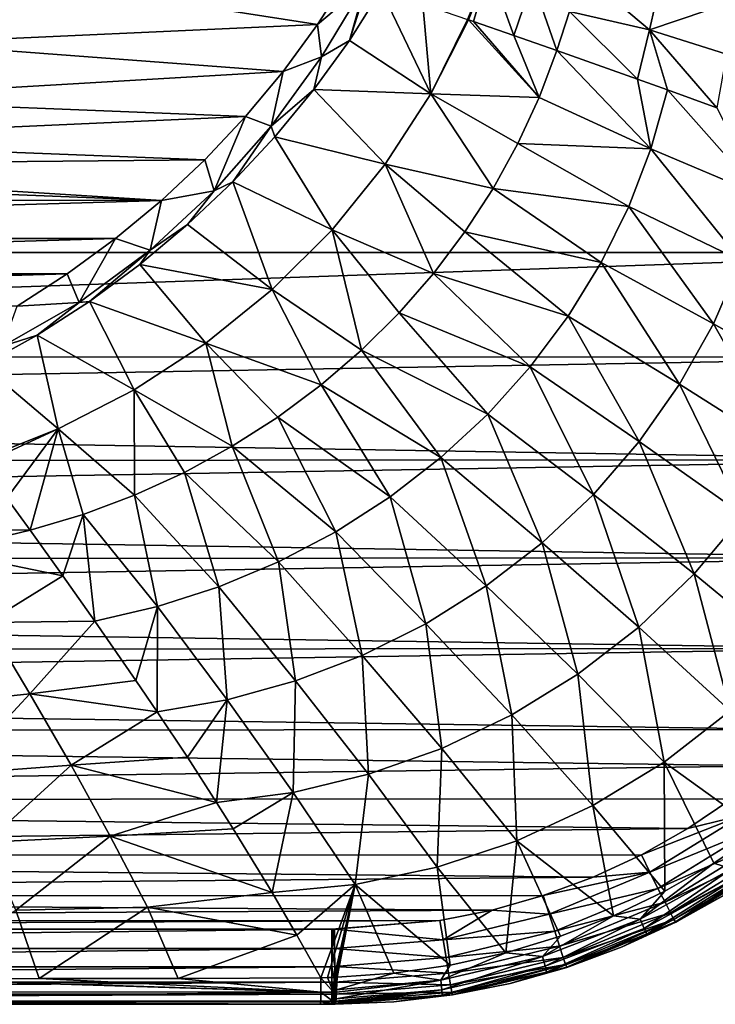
# Model space of a CAD drawing. Header units: metres. Extents: x -23 to 23, y -134 to 23.
# Tile 13 of 88: x 7 to 16, y -134 to -121. Entities that reach past the tile are written whole.
import ezdxf

# ---------------------------------------------------------------- set-up
doc = ezdxf.new("R2010")
doc.units = ezdxf.units.M
doc.layers.add('solid_509541_115_SW0003', color=7, linetype='CONTINUOUS')

msp = doc.modelspace()

# ---------------------------------------------------------------- linework, layer by layer
at = {"layer": 'solid_509541_115_SW0003'}
for points in [[(19.216677, -5.149261, 132), (-20.21727, -123.999992, 132), (20.217268, -123.999992, 132)], [(19.216677, -5.149261, 132), (18.380257, -7.613242, 132), (-20.21727, -123.999992, 132)], [(18.380257, -7.613242, 132), (17.229248, -9.947311, 132), (-20.21727, -123.999992, 132)], [(17.229248, -9.947311, 132), (15.783389, -12.111149, 132), (-20.21727, -123.999992, 132)], [(15.783389, -12.111149, 132), (14.067729, -14.067499, 132), (-20.21727, -123.999992, 132)], [(14.067729, -14.067499, 132), (12.110964, -15.783548, 132), (-20.21727, -123.999992, 132)], [(12.110964, -15.783548, 132), (9.947301, -17.229231, 132), (-20.21727, -123.999992, 132)], [(9.947301, -17.229231, 132), (7.613472, -18.380177, 132), (-20.21727, -123.999992, 132)], [(7.613472, -18.380177, 132), (5.148947, -19.216761, 132), (-20.21727, -123.999992, 132)], [(13.022338, -120.906685, 120.232704), (13.007081, -120.901466, 120.221191), (13.296145, -120.206627, 120.098274)], [(13.022338, -120.906685, 120.232704), (13.296145, -120.206627, 120.098274), (13.087539, -120.928993, 120.282143)], [(13.296145, -120.206627, 120.098274), (13.625253, -121.113792, 120.705734), (13.087539, -120.928993, 120.282143)], [(13.296145, -120.206627, 120.098274), (13.871234, -120.380722, 120.584213), (13.625253, -121.113792, 120.705734)], [(5.538721, -121.216354, 119.47747), (6.66297, -120.288849, 119.228951), (11.011778, -120.967041, 119.410667)], [(6.66297, -120.288849, 119.228951), (11.429183, -120.319832, 119.237251), (11.011778, -120.967041, 119.410667)], [(11.648033, -120.429153, 119.296661), (11.011778, -120.967041, 119.410667), (11.429183, -120.319832, 119.237251)], [(14.364004, -120.795982, 121.12838), (14.520462, -120.273201, 121.066444), (15.431293, -121.03849, 122.120384)], [(14.520462, -120.273201, 121.066444), (15.579079, -120.379036, 122.06601), (15.431293, -121.03849, 122.120384)], [(11.064426, -121.39772, 119.562202), (11.011778, -120.967041, 119.410667), (11.648033, -120.429153, 119.296661)], [(11.064426, -121.39772, 119.562202), (11.648033, -120.429153, 119.296661), (11.434864, -121.181541, 119.572769)], [(11.648033, -120.429153, 119.296661), (11.674009, -120.440308, 119.307243), (11.434864, -121.181541, 119.572769)], [(11.674009, -120.440308, 119.307243), (11.8603, -120.508202, 119.406532), (11.434864, -121.181541, 119.572769)], [(13.625253, -121.113792, 120.705734), (13.871234, -120.380722, 120.584213), (14.196356, -121.312782, 121.19133)], [(13.871234, -120.380722, 120.584213), (14.364004, -120.795982, 121.12838), (14.196356, -121.312782, 121.19133)], [(15.431293, -121.03849, 122.120384), (15.579079, -120.379036, 122.06601), (16.57502, -120.652313, 123.135872)], [(11.434864, -121.181541, 119.572769), (11.8603, -120.508202, 119.406532), (12.520604, -121.889465, 120.408051)], [(12.520604, -121.889465, 120.408051), (11.8603, -120.508202, 119.406532), (12.413233, -120.698425, 119.787834)], [(12.520604, -121.889465, 120.408051), (12.413233, -120.698425, 119.787834), (13.007081, -120.901466, 120.221191)], [(15.431293, -121.03849, 122.120384), (16.57502, -120.652313, 123.135872), (16.456022, -121.364616, 123.175781)], [(14.364004, -120.795982, 121.12838), (15.270346, -121.694351, 122.177925), (14.196356, -121.312782, 121.19133)], [(14.364004, -120.795982, 121.12838), (15.431293, -121.03849, 122.120384), (15.270346, -121.694351, 122.177925)], [(5.538721, -121.216354, 119.47747), (11.011778, -120.967041, 119.410667), (10.552135, -121.591988, 119.578125)], [(11.064426, -121.39772, 119.562202), (10.552135, -121.591988, 119.578125), (11.011778, -120.967041, 119.410667)], [(12.520604, -121.889465, 120.408051), (13.007081, -120.901466, 120.221191), (13.022338, -120.906685, 120.232704)], [(12.520604, -121.889465, 120.408051), (13.022338, -120.906685, 120.232704), (13.96032, -121.937714, 121.270401)], [(13.022338, -120.906685, 120.232704), (13.087539, -120.928993, 120.282143), (13.96032, -121.937714, 121.270401)], [(13.087539, -120.928993, 120.282143), (13.625253, -121.113792, 120.705734), (13.96032, -121.937714, 121.270401)], [(13.625253, -121.113792, 120.705734), (14.196356, -121.312782, 121.19133), (13.96032, -121.937714, 121.270401)], [(15.270346, -121.694351, 122.177925), (15.431293, -121.03849, 122.120384), (15.670142, -121.838341, 122.563782)], [(15.431293, -121.03849, 122.120384), (16.456022, -121.364616, 123.175781), (16.325138, -122.076271, 123.219093)], [(15.431293, -121.03849, 122.120384), (16.325138, -122.076271, 123.219093), (15.670142, -121.838341, 122.563782)], [(4.277817, -121.962715, 119.67746), (5.538721, -121.216354, 119.47747), (10.552135, -121.591988, 119.578125)], [(10.961805, -121.834488, 119.735802), (11.434864, -121.181541, 119.572769), (12.520604, -121.889465, 120.408051)], [(11.064426, -121.39772, 119.562202), (11.434864, -121.181541, 119.572769), (10.961805, -121.834488, 119.735802)], [(10.395016, -122.318451, 119.815338), (11.064426, -121.39772, 119.562202), (10.961805, -121.834488, 119.735802)], [(10.395016, -122.318451, 119.815338), (10.552135, -121.591988, 119.578125), (11.064426, -121.39772, 119.562202)], [(13.96032, -121.937714, 121.270401), (14.196356, -121.312782, 121.19133), (15.448294, -122.621445, 122.626579)], [(15.448294, -122.621445, 122.626579), (14.196356, -121.312782, 121.19133), (15.270346, -121.694351, 122.177925)], [(4.277817, -121.962715, 119.67746), (10.552135, -121.591988, 119.578125), (10.051215, -122.192795, 119.739105)], [(10.395016, -122.318451, 119.815338), (10.051215, -122.192795, 119.739105), (10.552135, -121.591988, 119.578125)], [(15.448294, -122.621445, 122.626579), (15.270346, -121.694351, 122.177925), (15.670142, -121.838341, 122.563782)], [(10.395016, -122.318451, 119.815338), (10.961805, -121.834488, 119.735802), (10.443409, -122.462601, 119.894569)], [(10.443409, -122.462601, 119.894569), (10.961805, -121.834488, 119.735802), (11.913322, -122.824844, 120.584961)], [(10.961805, -121.834488, 119.735802), (12.520604, -121.889465, 120.408051), (11.913322, -122.824844, 120.584961)], [(12.520604, -121.889465, 120.408051), (13.347876, -123.147751, 121.435394), (11.913322, -122.824844, 120.584961)], [(12.520604, -121.889465, 120.408051), (13.96032, -121.937714, 121.270401), (13.677247, -122.550529, 121.351822)], [(12.520604, -121.889465, 120.408051), (13.677247, -122.550529, 121.351822), (13.347876, -123.147751, 121.435394)], [(15.448294, -122.621445, 122.626579), (15.670142, -121.838341, 122.563782), (16.917112, -123.241814, 124.076469)], [(16.917112, -123.241814, 124.076469), (15.670142, -121.838341, 122.563782), (16.325138, -122.076271, 123.219093)], [(2.911768, -122.509247, 119.823898), (4.277817, -121.962715, 119.67746), (10.051215, -122.192795, 119.739105)], [(13.677247, -122.550529, 121.351822), (13.96032, -121.937714, 121.270401), (15.448294, -122.621445, 122.626579)], [(2.911768, -122.509247, 119.823898), (10.051215, -122.192795, 119.739105), (9.510732, -122.765953, 119.892685)], [(9.635973, -123.181969, 120.052788), (9.510732, -122.765953, 119.892685), (10.051215, -122.192795, 119.739105)], [(9.635973, -123.181969, 120.052788), (10.051215, -122.192795, 119.739105), (10.395016, -122.318451, 119.815338)], [(9.635973, -123.181969, 120.052788), (10.395016, -122.318451, 119.815338), (9.882744, -123.061867, 120.048248)], [(10.395016, -122.318451, 119.815338), (10.443409, -122.462601, 119.894569), (9.882744, -123.061867, 120.048248)], [(1.474164, -122.842628, 119.913231), (2.911768, -122.509247, 119.823898), (9.510732, -122.765953, 119.892685)], [(9.882744, -123.061867, 120.048248), (10.443409, -122.462601, 119.894569), (11.205971, -123.696899, 120.760315)], [(10.443409, -122.462601, 119.894569), (11.913322, -122.824844, 120.584961), (11.205971, -123.696899, 120.760315)], [(13.347876, -123.147751, 121.435394), (13.677247, -122.550529, 121.351822), (15.152976, -123.388939, 122.694443)], [(13.677247, -122.550529, 121.351822), (15.448294, -122.621445, 122.626579), (15.152976, -123.388939, 122.694443)], [(15.152976, -123.388939, 122.694443), (15.448294, -122.621445, 122.626579), (16.643196, -124.107597, 124.124901)], [(15.448294, -122.621445, 122.626579), (16.917112, -123.241814, 124.076469), (16.643196, -124.107597, 124.124901)], [(1.474164, -122.842628, 119.913231), (9.510732, -122.765953, 119.892685), (8.933354, -123.307701, 120.037849)], [(9.635973, -123.181969, 120.052788), (8.933354, -123.307701, 120.037849), (9.510732, -122.765953, 119.892685)], [(11.913322, -122.824844, 120.584961), (12.555502, -124.278099, 121.607826), (11.205971, -123.696899, 120.760315)], [(11.913322, -122.824844, 120.584961), (13.347876, -123.147751, 121.435394), (12.973433, -123.724991, 121.520828)], [(11.913322, -122.824844, 120.584961), (12.973433, -123.724991, 121.520828), (12.555502, -124.278099, 121.607826)], [(0, -122.954712, 119.943268), (8.933354, -123.307701, 120.037849), (-8.927406, -123.306686, 120.037575)], [(0, -122.954712, 119.943268), (1.474164, -122.842628, 119.913231), (8.933354, -123.307701, 120.037849)], [(9.28297, -123.628487, 120.195824), (9.882744, -123.061867, 120.048248), (10.407283, -124.493538, 120.932549)], [(9.635973, -123.181969, 120.052788), (9.882744, -123.061867, 120.048248), (9.28297, -123.628487, 120.195824)], [(9.882744, -123.061867, 120.048248), (11.205971, -123.696899, 120.760315), (10.407283, -124.493538, 120.932549)], [(8.782263, -123.971405, 120.268089), (9.635973, -123.181969, 120.052788), (9.28297, -123.628487, 120.195824)], [(8.782263, -123.971405, 120.268089), (8.933354, -123.307701, 120.037849), (9.635973, -123.181969, 120.052788)], [(12.973433, -123.724991, 121.520828), (13.347876, -123.147751, 121.435394), (14.784923, -124.133507, 122.766243)], [(13.347876, -123.147751, 121.435394), (15.152976, -123.388939, 122.694443), (14.784923, -124.133507, 122.766243)], [(-8.315177, -123.81414, 120.173546), (-8.927406, -123.306686, 120.037575), (8.933354, -123.307701, 120.037849)], [(-8.315177, -123.81414, 120.173546), (8.933354, -123.307701, 120.037849), (8.322262, -123.814995, 120.173775)], [(8.782263, -123.971405, 120.268089), (8.322262, -123.814995, 120.173775), (8.933354, -123.307701, 120.037849)], [(14.784923, -124.133507, 122.766243), (15.152976, -123.388939, 122.694443), (16.278961, -124.948532, 124.17775)], [(15.152976, -123.388939, 122.694443), (16.643196, -124.107597, 124.124901), (16.278961, -124.948532, 124.17775)], [(8.646838, -124.159088, 120.336288), (9.28297, -123.628487, 120.195824), (10.407283, -124.493538, 120.932549)], [(8.782263, -123.971405, 120.268089), (9.28297, -123.628487, 120.195824), (8.646838, -124.159088, 120.336288)], [(11.205971, -123.696899, 120.760315), (11.596353, -125.299049, 121.785431), (10.407283, -124.493538, 120.932549)], [(11.205971, -123.696899, 120.760315), (12.555502, -124.278099, 121.607826), (12.095868, -124.803703, 121.696106)], [(11.205971, -123.696899, 120.760315), (12.095868, -124.803703, 121.696106), (11.596353, -125.299049, 121.785431)], [(12.555502, -124.278099, 121.607826), (12.973433, -123.724991, 121.520828), (14.34681, -124.846687, 122.841576)], [(12.973433, -123.724991, 121.520828), (14.784923, -124.133507, 122.766243), (14.34681, -124.846687, 122.841576)], [(-7.672753, -124.28389, 120.299416), (-8.315177, -123.81414, 120.173546), (8.322262, -123.814995, 120.173775)], [(-7.672753, -124.28389, 120.299416), (8.322262, -123.814995, 120.173775), (7.680809, -124.284821, 120.299667)], [(7.837746, -124.664047, 120.452888), (7.680809, -124.284821, 120.299667), (8.322262, -123.814995, 120.173775)], [(7.837746, -124.664047, 120.452888), (8.322262, -123.814995, 120.173775), (8.782263, -123.971405, 120.268089)], [(-20.21727, -123.999992, 132), (-20.107216, -125.402863, 132), (20.217268, -123.999992, 132)], [(-20.107216, -125.402863, 132), (20.109417, -125.388443, 132), (20.217268, -123.999992, 132)], [(7.837746, -124.664047, 120.452888), (8.782263, -123.971405, 120.268089), (7.977322, -124.650398, 120.468697)], [(8.782263, -123.971405, 120.268089), (8.646838, -124.159088, 120.336288), (7.977322, -124.650398, 120.468697)], [(14.34681, -124.846687, 122.841576), (14.784923, -124.133507, 122.766243), (15.827569, -125.75351, 124.234688)], [(14.784923, -124.133507, 122.766243), (16.278961, -124.948532, 124.17775), (15.827569, -125.75351, 124.234688)], [(16.278961, -124.948532, 124.17775), (16.643196, -124.107597, 124.124901), (17.707521, -125.751907, 125.68129)], [(7.977322, -124.650398, 120.468697), (8.646838, -124.159088, 120.336288), (9.526193, -125.206116, 121.10022)], [(8.646838, -124.159088, 120.336288), (10.407283, -124.493538, 120.932549), (9.526193, -125.206116, 121.10022)], [(12.095868, -124.803703, 121.696106), (12.555502, -124.278099, 121.607826), (13.842282, -125.520882, 122.920013)], [(12.555502, -124.278099, 121.607826), (14.34681, -124.846687, 122.841576), (13.842282, -125.520882, 122.920013)], [(-7.005377, -124.712685, 120.414314), (-7.672753, -124.28389, 120.299416), (7.680809, -124.284821, 120.299667)], [(-7.005377, -124.712685, 120.414314), (7.680809, -124.284821, 120.299667), (7.015256, -124.713226, 120.414459)], [(7.837746, -124.664047, 120.452888), (7.015256, -124.713226, 120.414459), (7.680809, -124.284821, 120.299667)], [(10.407283, -124.493538, 120.932549), (11.058775, -125.76162, 121.875519), (9.526193, -125.206116, 121.10022)], [(10.407283, -124.493538, 120.932549), (11.596353, -125.299049, 121.785431), (11.058775, -125.76162, 121.875519)], [(6.822803, -125.246429, 120.603821), (7.837746, -124.664047, 120.452888), (7.27975, -125.098495, 120.592072)], [(6.822803, -125.246429, 120.603821), (7.015256, -124.713226, 120.414459), (7.837746, -124.664047, 120.452888)], [(7.27975, -125.098495, 120.592072), (7.977322, -124.650398, 120.468697), (8.572235, -125.826698, 121.261597)], [(7.837746, -124.664047, 120.452888), (7.977322, -124.650398, 120.468697), (7.27975, -125.098495, 120.592072)], [(7.977322, -124.650398, 120.468697), (9.526193, -125.206116, 121.10022), (8.572235, -125.826698, 121.261597)], [(11.596353, -125.299049, 121.785431), (12.095868, -124.803703, 121.696106), (13.275744, -126.14994, 123.001137)], [(12.095868, -124.803703, 121.696106), (13.842282, -125.520882, 122.920013), (13.275744, -126.14994, 123.001137)], [(13.842282, -125.520882, 122.920013), (14.34681, -124.846687, 122.841576), (15.293551, -126.512474, 124.295349)], [(14.34681, -124.846687, 122.841576), (15.827569, -125.75351, 124.234688), (15.293551, -126.512474, 124.295349)], [(15.827569, -125.75351, 124.234688), (16.278961, -124.948532, 124.17775), (17.242844, -126.648949, 125.720108)], [(16.278961, -124.948532, 124.17775), (17.707521, -125.751907, 125.68129), (17.242844, -126.648949, 125.720108)], [(6.559246, -125.501091, 120.706017), (7.27975, -125.098495, 120.592072), (7.558195, -126.347794, 121.414589)], [(6.822803, -125.246429, 120.603821), (7.27975, -125.098495, 120.592072), (6.559246, -125.501091, 120.706017)], [(7.27975, -125.098495, 120.592072), (8.572235, -125.826698, 121.261597), (7.558195, -126.347794, 121.414589)], [(9.526193, -125.206116, 121.10022), (9.877569, -126.577568, 122.05661), (8.572235, -125.826698, 121.261597)], [(9.526193, -125.206116, 121.10022), (11.058775, -125.76162, 121.875519), (10.485049, -126.188751, 121.966057)], [(9.526193, -125.206116, 121.10022), (10.485049, -126.188751, 121.966057), (9.877569, -126.577568, 122.05661)], [(11.058775, -125.76162, 121.875519), (11.596353, -125.299049, 121.785431), (12.652089, -126.728622, 123.084473)], [(11.596353, -125.299049, 121.785431), (13.275744, -126.14994, 123.001137), (12.652089, -126.728622, 123.084473)], [(-20.107216, -125.402863, 132), (-19.969652, -126.096497, 132), (20.109417, -125.388443, 132)], [(-19.969652, -126.096497, 132), (19.784569, -126.756981, 132), (20.109417, -125.388443, 132)], [(6.559246, -125.501091, 120.706017), (7.558195, -126.347794, 121.414589), (6.501404, -126.765823, 121.558861)], [(13.275744, -126.14994, 123.001137), (13.842282, -125.520882, 122.920013), (14.682592, -127.217148, 124.359329)], [(13.842282, -125.520882, 122.920013), (15.293551, -126.512474, 124.295349), (14.682592, -127.217148, 124.359329)], [(8.572235, -125.826698, 121.261597), (8.575987, -127.228653, 122.235611), (7.558195, -126.347794, 121.414589)], [(8.572235, -125.826698, 121.261597), (9.877569, -126.577568, 122.05661), (9.239769, -126.925087, 122.146652)], [(8.572235, -125.826698, 121.261597), (9.239769, -126.925087, 122.146652), (8.575987, -127.228653, 122.235611)], [(10.485049, -126.188751, 121.966057), (11.058775, -125.76162, 121.875519), (11.976466, -127.252106, 123.16951)], [(11.058775, -125.76162, 121.875519), (12.652089, -126.728622, 123.084473), (11.976466, -127.252106, 123.16951)], [(15.293551, -126.512474, 124.295349), (15.827569, -125.75351, 124.234688), (16.680019, -127.493073, 125.762299)], [(15.827569, -125.75351, 124.234688), (17.242844, -126.648949, 125.720108), (16.680019, -127.493073, 125.762299)], [(-19.969652, -126.096497, 132), (-19.777838, -126.77787, 132), (19.784569, -126.756981, 132)], [(9.877569, -126.577568, 122.05661), (10.485049, -126.188751, 121.966057), (11.254438, -127.715767, 123.255653)], [(10.485049, -126.188751, 121.966057), (11.976466, -127.252106, 123.16951), (11.254438, -127.715767, 123.255653)], [(12.652089, -126.728622, 123.084473), (13.275744, -126.14994, 123.001137), (14.001117, -127.860489, 124.426201)], [(13.275744, -126.14994, 123.001137), (14.682592, -127.217148, 124.359329), (14.001117, -127.860489, 124.426201)], [(6.540232, -126.817604, 121.603897), (6.501404, -126.765823, 121.558861), (7.558195, -126.347794, 121.414589)], [(6.875132, -127.266975, 122.005814), (6.540232, -126.817604, 121.603897), (7.558195, -126.347794, 121.414589)], [(6.875132, -127.266975, 122.005814), (7.558195, -126.347794, 121.414589), (7.189079, -127.695587, 122.407822)], [(7.558195, -126.347794, 121.414589), (7.891079, -127.486053, 122.322861), (7.189079, -127.695587, 122.407822)], [(7.558195, -126.347794, 121.414589), (8.575987, -127.228653, 122.235611), (7.891079, -127.486053, 122.322861)], [(9.239769, -126.925087, 122.146652), (9.877569, -126.577568, 122.05661), (10.492509, -128.115494, 123.342278)], [(9.877569, -126.577568, 122.05661), (11.254438, -127.715767, 123.255653), (10.492509, -128.115494, 123.342278)], [(14.682592, -127.217148, 124.359329), (15.293551, -126.512474, 124.295349), (16.025965, -128.273911, 125.807564)], [(15.293551, -126.512474, 124.295349), (16.680019, -127.493073, 125.762299), (16.025965, -128.273911, 125.807564)], [(-19.777838, -126.77787, 132), (-19.532991, -127.442192, 132), (19.784569, -126.756981, 132)], [(-19.532991, -127.442192, 132), (19.247873, -128.06311, 132), (19.784569, -126.756981, 132)], [(11.976466, -127.252106, 123.16951), (12.652089, -126.728622, 123.084473), (13.255956, -128.435944, 124.495468)], [(12.652089, -126.728622, 123.084473), (14.001117, -127.860489, 124.426201), (13.255956, -128.435944, 124.495468)], [(8.575987, -127.228653, 122.235611), (9.239769, -126.925087, 122.146652), (9.698629, -128.447876, 123.428673)], [(9.239769, -126.925087, 122.146652), (10.492509, -128.115494, 123.342278), (9.698629, -128.447876, 123.428673)], [(5.192041, -127.664429, 122.169395), (6.875132, -127.266975, 122.005814), (7.189079, -127.695587, 122.407822)], [(7.891079, -127.486053, 122.322861), (8.575987, -127.228653, 122.235611), (8.881599, -128.71048, 123.51413)], [(8.575987, -127.228653, 122.235611), (9.698629, -128.447876, 123.428673), (8.881599, -128.71048, 123.51413)], [(11.254438, -127.715767, 123.255653), (11.976466, -127.252106, 123.16951), (12.454501, -128.937363, 124.566597)], [(11.976466, -127.252106, 123.16951), (13.255956, -128.435944, 124.495468), (12.454501, -128.937363, 124.566597)], [(14.001117, -127.860489, 124.426201), (14.682592, -127.217148, 124.359329), (15.28859, -128.982544, 125.855553)], [(14.682592, -127.217148, 124.359329), (16.025965, -128.273911, 125.807564), (15.28859, -128.982544, 125.855553)], [(-19.532991, -127.442192, 132), (-19.236635, -128.085297, 132), (19.247873, -128.06311, 132)], [(7.623619, -128.30014, 122.996048), (7.189079, -127.695587, 122.407822), (7.891079, -127.486053, 122.322861)], [(7.623619, -128.30014, 122.996048), (7.891079, -127.486053, 122.322861), (8.049811, -128.903397, 123.59951)], [(7.891079, -127.486053, 122.322861), (8.881599, -128.71048, 123.51413), (8.049811, -128.903397, 123.59951)], [(16.025965, -128.273911, 125.807564), (16.680019, -127.493073, 125.762299), (17.29356, -129.322861, 127.333336)], [(5.192041, -127.664429, 122.169395), (7.189079, -127.695587, 122.407822), (6.028387, -127.971619, 122.538559)], [(6.028387, -127.971619, 122.538559), (7.189079, -127.695587, 122.407822), (7.623619, -128.30014, 122.996048)], [(10.492509, -128.115494, 123.342278), (11.254438, -127.715767, 123.255653), (11.605371, -129.359253, 124.638977)], [(11.254438, -127.715767, 123.255653), (12.454501, -128.937363, 124.566597), (11.605371, -129.359253, 124.638977)], [(13.255956, -128.435944, 124.495468), (14.001117, -127.860489, 124.426201), (14.476356, -129.610718, 125.905876)], [(14.001117, -127.860489, 124.426201), (15.28859, -128.982544, 125.855553), (14.476356, -129.610718, 125.905876)], [(-19.236635, -128.085297, 132), (-18.890696, -128.703003, 132), (19.247873, -128.06311, 132)], [(-18.890696, -128.703003, 132), (18.513828, -129.268738, 132), (19.247873, -128.06311, 132)], [(6.6145, -128.922058, 123.511742), (6.028387, -127.971619, 122.538559), (7.623619, -128.30014, 122.996048)], [(9.698629, -128.447876, 123.428673), (10.492509, -128.115494, 123.342278), (10.719028, -129.697281, 124.711983)], [(10.492509, -128.115494, 123.342278), (11.605371, -129.359253, 124.638977), (10.719028, -129.697281, 124.711983)], [(6.6145, -128.922058, 123.511742), (7.623619, -128.30014, 122.996048), (8.049811, -128.903397, 123.59951)], [(15.28859, -128.982544, 125.855553), (16.025965, -128.273911, 125.807564), (16.502615, -130.09726, 127.360558)], [(16.025965, -128.273911, 125.807564), (17.29356, -129.322861, 127.333336), (16.502615, -130.09726, 127.360558)], [(8.881599, -128.71048, 123.51413), (9.698629, -128.447876, 123.428673), (9.806988, -129.948395, 124.784943)], [(9.698629, -128.447876, 123.428673), (10.719028, -129.697281, 124.711983), (9.806988, -129.948395, 124.784943)], [(12.454501, -128.937363, 124.566597), (13.255956, -128.435944, 124.495468), (13.598423, -130.150665, 125.958107)], [(13.255956, -128.435944, 124.495468), (14.476356, -129.610718, 125.905876), (13.598423, -130.150665, 125.958107)], [(-18.890696, -128.703003, 132), (-18.497375, -129.291504, 132), (18.513828, -129.268738, 132)], [(8.59477, -129.691528, 124.412903), (8.049811, -128.903397, 123.59951), (8.881599, -128.71048, 123.51413)], [(8.59477, -129.691528, 124.412903), (8.881599, -128.71048, 123.51413), (8.879189, -130.111481, 124.857841)], [(8.881599, -128.71048, 123.51413), (9.806988, -129.948395, 124.784943), (8.879189, -130.111481, 124.857841)], [(5.759325, -130.022949, 124.628464), (6.6145, -128.922058, 123.511742), (7.183227, -129.871628, 124.521667)], [(7.183227, -129.871628, 124.521667), (6.6145, -128.922058, 123.511742), (8.049811, -128.903397, 123.59951)], [(7.183227, -129.871628, 124.521667), (8.049811, -128.903397, 123.59951), (8.59477, -129.691528, 124.412903)], [(11.605371, -129.359253, 124.638977), (12.454501, -128.937363, 124.566597), (12.665461, -130.595596, 126.011772)], [(12.454501, -128.937363, 124.566597), (13.598423, -130.150665, 125.958107), (12.665461, -130.595596, 126.011772)], [(14.476356, -129.610718, 125.905876), (15.28859, -128.982544, 125.855553), (15.626277, -130.778687, 127.389389)], [(15.28859, -128.982544, 125.855553), (16.502615, -130.09726, 127.360558), (15.626277, -130.778687, 127.389389)], [(-18.497375, -129.291504, 132), (-18.059078, -129.847183, 132), (18.513828, -129.268738, 132)], [(-18.059078, -129.847183, 132), (17.599016, -130.34613, 132), (18.513828, -129.268738, 132)], [(10.719028, -129.697281, 124.711983), (11.605371, -129.359253, 124.638977), (11.690378, -130.940125, 126.06636)], [(11.605371, -129.359253, 124.638977), (12.665461, -130.595596, 126.011772), (11.690378, -130.940125, 126.06636)], [(13.598423, -130.150665, 125.958107), (14.476356, -129.610718, 125.905876), (14.675415, -131.357773, 127.419579)], [(14.476356, -129.610718, 125.905876), (15.626277, -130.778687, 127.389389), (14.675415, -131.357773, 127.419579)], [(7.183227, -129.871628, 124.521667), (8.59477, -129.691528, 124.412903), (8.879189, -130.111481, 124.857841)], [(9.806988, -129.948395, 124.784943), (10.719028, -129.697281, 124.711983), (10.687343, -131.180649, 126.121353)], [(10.719028, -129.697281, 124.711983), (11.690378, -130.940125, 126.06636), (10.687343, -131.180649, 126.121353)], [(-18.059078, -129.847183, 132), (-17.578413, -130.366791, 132), (17.599016, -130.34613, 132)], [(6.192525, -130.932968, 125.65583), (5.759325, -130.022949, 124.628464), (7.183227, -129.871628, 124.521667)], [(6.192525, -130.932968, 125.65583), (7.183227, -129.871628, 124.521667), (7.730715, -130.819183, 125.566574)], [(7.730715, -130.819183, 125.566574), (7.183227, -129.871628, 124.521667), (8.879189, -130.111481, 124.857841)], [(9.27895, -130.713516, 125.509483), (8.879189, -130.111481, 124.857841), (9.806988, -129.948395, 124.784943)], [(9.27895, -130.713516, 125.509483), (9.806988, -129.948395, 124.784943), (9.667616, -131.314453, 126.175468)], [(9.806988, -129.948395, 124.784943), (10.687343, -131.180649, 126.121353), (9.667616, -131.314453, 126.175468)], [(7.730715, -130.819183, 125.566574), (8.879189, -130.111481, 124.857841), (9.27895, -130.713516, 125.509483)], [(12.665461, -130.595596, 126.011772), (13.598423, -130.150665, 125.958107), (13.662669, -131.82637, 127.450829)], [(13.598423, -130.150665, 125.958107), (14.675415, -131.357773, 127.419579), (13.662669, -131.82637, 127.450829)], [(16.908539, -131.702118, 128.851379), (15.626277, -130.778687, 127.389389), (16.502615, -130.09726, 127.360558)], [(-17.578413, -130.366791, 132), (17.080557, -130.828018, 132), (17.599016, -130.34613, 132)], [(-17.578413, -130.366791, 132), (-16.503187, -131.284134, 132), (17.080557, -130.828018, 132)], [(11.690378, -130.940125, 126.06636), (12.665461, -130.595596, 126.011772), (12.603317, -132.178085, 127.482841)], [(12.665461, -130.595596, 126.011772), (13.662669, -131.82637, 127.450829), (12.603317, -132.178085, 127.482841)], [(-16.503187, -131.284134, 132), (16.525911, -131.267624, 132), (17.080557, -130.828018, 132)], [(6.605982, -131.841354, 126.708977), (6.192525, -130.932968, 125.65583), (7.730715, -130.819183, 125.566574)], [(6.605982, -131.841354, 126.708977), (7.730715, -130.819183, 125.566574), (8.253157, -131.764252, 126.6437)], [(7.730715, -130.819183, 125.566574), (9.27895, -130.713516, 125.509483), (9.667616, -131.314453, 126.175468)], [(8.253157, -131.764252, 126.6437), (7.730715, -130.819183, 125.566574), (9.667616, -131.314453, 126.175468)], [(15.631506, -132.497375, 128.853439), (14.675415, -131.357773, 127.419579), (15.626277, -130.778687, 127.389389)], [(16.285538, -132.123459, 128.852127), (15.631506, -132.497375, 128.853439), (15.626277, -130.778687, 127.389389)], [(16.908539, -131.702118, 128.851379), (16.285538, -132.123459, 128.852127), (15.626277, -130.778687, 127.389389)], [(10.687343, -131.180649, 126.121353), (11.690378, -130.940125, 126.06636), (11.5141, -132.408676, 127.515297)], [(11.690378, -130.940125, 126.06636), (12.603317, -132.178085, 127.482841), (11.5141, -132.408676, 127.515297)], [(9.888911, -131.664719, 126.570328), (9.667616, -131.314453, 126.175468), (10.687343, -131.180649, 126.121353)], [(9.888911, -131.664719, 126.570328), (10.687343, -131.180649, 126.121353), (10.40776, -132.514084, 127.545868)], [(10.687343, -131.180649, 126.121353), (11.5141, -132.408676, 127.515297), (10.40776, -132.514084, 127.545868)], [(-16.503187, -131.284134, 132), (15.938369, -131.662323, 132), (16.525911, -131.267624, 132)], [(-16.503187, -131.284134, 132), (-15.299309, -132.021027, 132), (15.938369, -131.662323, 132)], [(8.253157, -131.764252, 126.6437), (9.667616, -131.314453, 126.175468), (9.888911, -131.664719, 126.570328)], [(16.66721, -131.483673, 131.966202), (16.525911, -131.267624, 132), (15.938369, -131.662323, 132)], [(14.949794, -132.821762, 128.855423), (13.662669, -131.82637, 127.450829), (14.675415, -131.357773, 127.419579)], [(15.631506, -132.497375, 128.853439), (14.949794, -132.821762, 128.855423), (14.675415, -131.357773, 127.419579)], [(16.66721, -131.483673, 131.966202), (15.938369, -131.662323, 132), (15.321495, -132.00972, 132)], [(16.66721, -131.483673, 131.966202), (15.321495, -132.00972, 132), (15.432035, -132.242752, 131.966202)], [(16.66721, -131.483673, 131.966202), (15.432035, -132.242752, 131.966202), (16.809381, -131.678894, 131.866425)], [(-15.299309, -132.021027, 132), (15.321495, -132.00972, 132), (15.938369, -131.662323, 132)], [(8.253157, -131.764252, 126.6437), (9.888911, -131.664719, 126.570328), (10.40776, -132.514084, 127.545868)], [(15.432035, -132.242752, 131.966202), (15.541986, -132.457779, 131.866425), (16.809381, -131.678894, 131.866425)], [(16.809381, -131.678894, 131.866425), (15.541986, -132.457779, 131.866425), (16.931484, -131.846558, 131.707489)], [(16.519487, -132.196396, 129.081833), (16.285538, -132.123459, 128.852127), (16.908539, -131.702118, 128.851379)], [(6.997178, -132.748962, 127.785339), (6.605982, -131.841354, 126.708977), (8.253157, -131.764252, 126.6437)], [(6.997178, -132.748962, 127.785339), (8.253157, -131.764252, 126.6437), (8.747334, -132.708191, 127.749573)], [(8.747334, -132.708191, 127.749573), (8.253157, -131.764252, 126.6437), (10.40776, -132.514084, 127.545868)], [(13.518806, -133.313965, 128.860931), (12.603317, -132.178085, 127.482841), (13.662669, -131.82637, 127.450829)], [(14.244102, -133.094574, 128.857971), (13.518806, -133.313965, 128.860931), (13.662669, -131.82637, 127.450829)], [(14.949794, -132.821762, 128.855423), (14.244102, -133.094574, 128.857971), (13.662669, -131.82637, 127.450829)], [(15.541986, -132.457779, 131.866425), (15.636414, -132.642456, 131.707489), (16.931484, -131.846558, 131.707489)], [(16.931484, -131.846558, 131.707489), (15.636414, -132.642456, 131.707489), (17.025177, -131.97522, 131.500244)], [(15.636414, -132.642456, 131.707489), (15.708873, -132.784164, 131.500244), (17.025177, -131.97522, 131.500244)], [(17.025177, -131.97522, 131.500244), (15.708873, -132.784164, 131.500244), (17.084066, -132.056076, 131.25885)], [(-15.299309, -132.021027, 132), (14.67912, -132.307571, 132), (15.321495, -132.00972, 132)], [(-15.299309, -132.021027, 132), (-13.994493, -132.560776, 132), (14.67912, -132.307571, 132)], [(15.432035, -132.242752, 131.966202), (15.321495, -132.00972, 132), (14.67912, -132.307571, 132)], [(15.303001, -132.867081, 129.085236), (15.631506, -132.497375, 128.853439), (16.285538, -132.123459, 128.852127)], [(16.519487, -132.196396, 129.081833), (15.303001, -132.867081, 129.085236), (16.285538, -132.123459, 128.852127)], [(15.708873, -132.784164, 131.500244), (15.754415, -132.87323, 131.25885), (17.084066, -132.056076, 131.25885)], [(17.084066, -132.056076, 131.25885), (15.754415, -132.87323, 131.25885), (15.775205, -132.900848, 131.007935)], [(17.084066, -132.056076, 131.25885), (15.775205, -132.900848, 131.007935), (17.110607, -132.078857, 131.010269)], [(17.110607, -132.078857, 131.010269), (15.775205, -132.900848, 131.007935), (17.115534, -132.089081, 129.922852)], [(15.775205, -132.900848, 131.007935), (16.463085, -132.525223, 129.922379), (17.115534, -132.089081, 129.922852)], [(12.778751, -133.478516, 128.864395), (11.5141, -132.408676, 127.515297), (12.603317, -132.178085, 127.482841)], [(13.518806, -133.313965, 128.860931), (12.778751, -133.478516, 128.864395), (12.603317, -132.178085, 127.482841)], [(15.432035, -132.242752, 131.966202), (14.67912, -132.307571, 132), (14.015402, -132.553986, 132)], [(15.432035, -132.242752, 131.966202), (14.015402, -132.553986, 132), (14.093669, -132.799637, 131.966202)], [(15.432035, -132.242752, 131.966202), (14.093669, -132.799637, 131.966202), (15.541986, -132.457779, 131.866425)], [(15.359035, -132.992188, 129.348267), (15.303001, -132.867081, 129.085236), (16.519487, -132.196396, 129.081833)], [(16.594631, -132.312378, 129.344269), (15.359035, -132.992188, 129.348267), (16.519487, -132.196396, 129.081833)], [(-13.994493, -132.560776, 132), (14.015402, -132.553986, 132), (14.67912, -132.307571, 132)], [(15.392304, -133.067856, 129.633118), (15.359035, -132.992188, 129.348267), (16.594631, -132.312378, 129.344269)], [(16.640352, -132.38269, 129.628754), (15.392304, -133.067856, 129.633118), (16.594631, -132.312378, 129.344269)], [(16.640352, -132.38269, 129.628754), (15.778499, -132.908859, 129.919769), (15.392304, -133.067856, 129.633118)], [(16.640352, -132.38269, 129.628754), (16.463085, -132.525223, 129.922379), (15.778499, -132.908859, 129.919769)], [(8.747334, -132.708191, 127.749573), (10.40776, -132.514084, 127.545868), (10.737998, -133.079605, 128.207413)], [(10.737998, -133.079605, 128.207413), (10.40776, -132.514084, 127.545868), (11.5141, -132.408676, 127.515297)], [(11.056276, -133.647293, 128.879257), (10.737998, -133.079605, 128.207413), (11.5141, -132.408676, 127.515297)], [(11.143472, -133.644531, 128.876785), (11.056276, -133.647293, 128.879257), (11.5141, -132.408676, 127.515297)], [(11.231338, -133.641739, 128.875198), (11.143472, -133.644531, 128.876785), (11.5141, -132.408676, 127.515297)], [(11.251973, -133.641068, 128.874954), (11.231338, -133.641739, 128.875198), (11.5141, -132.408676, 127.515297)], [(11.272663, -133.640396, 128.874741), (11.251973, -133.641068, 128.874954), (11.5141, -132.408676, 127.515297)], [(12.028732, -133.587433, 128.86879), (11.272663, -133.640396, 128.874741), (11.5141, -132.408676, 127.515297)], [(12.778751, -133.478516, 128.864395), (12.028732, -133.587433, 128.86879), (11.5141, -132.408676, 127.515297)], [(14.093669, -132.799637, 131.966202), (14.168704, -133.02919, 131.866425), (15.541986, -132.457779, 131.866425)], [(15.541986, -132.457779, 131.866425), (14.168704, -133.02919, 131.866425), (15.636414, -132.642456, 131.707489)], [(15.303001, -132.867081, 129.085236), (14.949794, -132.821762, 128.855423), (15.631506, -132.497375, 128.853439)], [(15.775205, -132.900848, 131.007935), (15.778499, -132.908859, 129.919769), (16.463085, -132.525223, 129.922379)], [(-13.994493, -132.560776, 132), (13.334524, -132.747406, 132), (14.015402, -132.553986, 132)], [(-13.994493, -132.560776, 132), (-12.626833, -132.888824, 132), (13.334524, -132.747406, 132)], [(14.093669, -132.799637, 131.966202), (14.015402, -132.553986, 132), (13.334524, -132.747406, 132)], [(14.168704, -133.02919, 131.866425), (14.233146, -133.226334, 131.707489), (15.636414, -132.642456, 131.707489)], [(15.636414, -132.642456, 131.707489), (14.233146, -133.226334, 131.707489), (15.708873, -132.784164, 131.500244)], [(-12.626833, -132.888824, 132), (12.641273, -132.886597, 132), (13.334524, -132.747406, 132)], [(5.509024, -133.659332, 128.884232), (6.997178, -132.748962, 127.785339), (7.308123, -133.658676, 128.883667)], [(7.308123, -133.658676, 128.883667), (6.997178, -132.748962, 127.785339), (8.747334, -132.708191, 127.749573)], [(7.308123, -133.658676, 128.883667), (8.747334, -132.708191, 127.749573), (9.158098, -133.654648, 128.881943)], [(9.158098, -133.654648, 128.881943), (8.747334, -132.708191, 127.749573), (10.737998, -133.079605, 128.207413)], [(12.684699, -133.140762, 131.966202), (13.334524, -132.747406, 132), (12.641273, -132.886597, 132)], [(14.093669, -132.799637, 131.966202), (13.334524, -132.747406, 132), (12.684699, -133.140762, 131.966202)], [(14.233146, -133.226334, 131.707489), (14.282596, -133.377625, 131.500244), (15.708873, -132.784164, 131.500244)], [(15.708873, -132.784164, 131.500244), (14.282596, -133.377625, 131.500244), (15.754415, -132.87323, 131.25885)], [(-12.626833, -132.888824, 132), (-11.23882, -132.999954, 132), (12.641273, -132.886597, 132)], [(-11.23882, -132.999954, 132), (-11.221126, -132.999985, 132), (12.641273, -132.886597, 132)], [(-11.221126, -132.999985, 132), (-11.20343, -133, 132), (12.641273, -132.886597, 132)], [(-11.20343, -133, 132), (11.203429, -133, 132), (12.641273, -132.886597, 132)], [(11.203429, -133, 132), (11.221125, -132.999985, 132), (12.641273, -132.886597, 132)], [(11.221125, -132.999985, 132), (11.238819, -132.999954, 132), (12.641273, -132.886597, 132)], [(12.684699, -133.140762, 131.966202), (12.641273, -132.886597, 132), (11.238819, -132.999954, 132)], [(14.093669, -132.799637, 131.966202), (12.684699, -133.140762, 131.966202), (14.168704, -133.02919, 131.866425)], [(14.006151, -133.364761, 129.092117), (14.244102, -133.094574, 128.857971), (14.949794, -132.821762, 128.855423)], [(15.303001, -132.867081, 129.085236), (14.006151, -133.364761, 129.092117), (14.949794, -132.821762, 128.855423)], [(14.040996, -133.49382, 129.356888), (14.006151, -133.364761, 129.092117), (15.303001, -132.867081, 129.085236)], [(15.359035, -132.992188, 129.348267), (14.040996, -133.49382, 129.356888), (15.303001, -132.867081, 129.085236)], [(14.282596, -133.377625, 131.500244), (14.313676, -133.472702, 131.25885), (15.754415, -132.87323, 131.25885)], [(15.754415, -132.87323, 131.25885), (14.313676, -133.472702, 131.25885), (14.327242, -133.50412, 131.005417)], [(15.754415, -132.87323, 131.25885), (14.327242, -133.50412, 131.005417), (15.775205, -132.900848, 131.007935)], [(15.775205, -132.900848, 131.007935), (14.327242, -133.50412, 131.005417), (15.778499, -132.908859, 129.919769)], [(14.327242, -133.50412, 131.005417), (15.066156, -133.237549, 129.914948), (15.778499, -132.908859, 129.919769)], [(15.392304, -133.067856, 129.633118), (15.778499, -132.908859, 129.919769), (15.066156, -133.237549, 129.914948)], [(-11.20343, -133.25882, 131.965927), (11.203429, -133, 132), (-11.20343, -133, 132)], [(11.203429, -133.25882, 131.965927), (11.203429, -133, 132), (-11.20343, -133.25882, 131.965927)], [(11.203429, -133.25882, 131.965927), (11.238819, -132.999954, 132), (11.221125, -132.999985, 132)], [(11.239431, -133.257751, 131.966202), (11.238819, -132.999954, 132), (11.203429, -133.25882, 131.965927)], [(11.203429, -133.25882, 131.965927), (11.221125, -132.999985, 132), (11.203429, -133, 132)], [(12.684699, -133.140762, 131.966202), (11.238819, -132.999954, 132), (11.239431, -133.257751, 131.966202)], [(12.684699, -133.140762, 131.966202), (12.722977, -133.379227, 131.866425), (14.168704, -133.02919, 131.866425)], [(14.168704, -133.02919, 131.866425), (12.722977, -133.379227, 131.866425), (14.233146, -133.226334, 131.707489)], [(14.060133, -133.57048, 129.642792), (14.040996, -133.49382, 129.356888), (15.359035, -132.992188, 129.348267)], [(15.392304, -133.067856, 129.633118), (14.060133, -133.57048, 129.642792), (15.359035, -132.992188, 129.348267)], [(9.158098, -133.654648, 128.881943), (10.737998, -133.079605, 128.207413), (11.056276, -133.647293, 128.879257)], [(12.684699, -133.140762, 131.966202), (11.239431, -133.257751, 131.966202), (12.722977, -133.379227, 131.866425)], [(14.006151, -133.364761, 129.092117), (13.518806, -133.313965, 128.860931), (14.244102, -133.094574, 128.857971)], [(15.392304, -133.067856, 129.633118), (14.330461, -133.509308, 129.907684), (14.060133, -133.57048, 129.642792)], [(15.392304, -133.067856, 129.633118), (15.066156, -133.237549, 129.914948), (14.330461, -133.509308, 129.907684)], [(11.203429, -133.25882, 131.965927), (-11.20343, -133.25882, 131.965927), (-11.20343, -133.5, 131.866028)], [(11.203429, -133.25882, 131.965927), (-11.20343, -133.5, 131.866028), (11.203429, -133.5, 131.866028)], [(11.240005, -133.499268, 131.866425), (11.239431, -133.257751, 131.966202), (11.203429, -133.25882, 131.965927)], [(11.240005, -133.499268, 131.866425), (11.203429, -133.25882, 131.965927), (11.203429, -133.5, 131.866028)], [(12.722977, -133.379227, 131.866425), (11.239431, -133.257751, 131.966202), (11.240005, -133.499268, 131.866425)], [(12.651901, -133.680801, 129.102356), (12.778751, -133.478516, 128.864395), (13.518806, -133.313965, 128.860931)], [(14.006151, -133.364761, 129.092117), (12.651901, -133.680801, 129.102356), (13.518806, -133.313965, 128.860931)], [(12.722977, -133.379227, 131.866425), (12.755851, -133.584015, 131.707489), (14.233146, -133.226334, 131.707489)], [(14.233146, -133.226334, 131.707489), (12.755851, -133.584015, 131.707489), (14.282596, -133.377625, 131.500244)], [(14.327242, -133.50412, 131.005417), (14.330461, -133.509308, 129.907684), (15.066156, -133.237549, 129.914948)], [(12.722977, -133.379227, 131.866425), (11.240005, -133.499268, 131.866425), (12.755851, -133.584015, 131.707489)], [(12.664918, -133.807816, 129.370071), (12.651901, -133.680801, 129.102356), (14.006151, -133.364761, 129.092117)], [(14.040996, -133.49382, 129.356888), (12.664918, -133.807816, 129.370071), (14.006151, -133.364761, 129.092117)], [(12.755851, -133.584015, 131.707489), (12.781076, -133.741165, 131.500244), (14.282596, -133.377625, 131.500244)], [(14.282596, -133.377625, 131.500244), (12.781076, -133.741165, 131.500244), (14.313676, -133.472702, 131.25885)], [(11.203429, -133.5, 131.866028), (-11.20343, -133.5, 131.866028), (-11.20343, -133.707108, 131.707108)], [(11.203429, -133.5, 131.866028), (-11.20343, -133.707108, 131.707108), (11.203429, -133.707108, 131.707108)], [(11.240499, -133.70668, 131.707489), (11.240005, -133.499268, 131.866425), (11.203429, -133.5, 131.866028)], [(11.240499, -133.70668, 131.707489), (11.203429, -133.5, 131.866028), (11.203429, -133.707108, 131.707108)], [(12.755851, -133.584015, 131.707489), (11.240005, -133.499268, 131.866425), (11.240499, -133.70668, 131.707489)], [(12.651901, -133.680801, 129.102356), (12.028732, -133.587433, 128.86879), (12.778751, -133.478516, 128.864395)], [(12.669649, -133.88028, 129.657654), (12.664918, -133.807816, 129.370071), (14.040996, -133.49382, 129.356888)], [(14.060133, -133.57048, 129.642792), (12.669649, -133.88028, 129.657654), (14.040996, -133.49382, 129.356888)], [(14.060133, -133.57048, 129.642792), (12.806847, -133.875977, 129.884552), (12.669649, -133.88028, 129.657654)], [(12.781076, -133.741165, 131.500244), (12.796932, -133.839935, 131.25885), (14.313676, -133.472702, 131.25885)], [(14.313676, -133.472702, 131.25885), (12.796932, -133.839935, 131.25885), (12.80326, -133.873428, 131.002762)], [(14.313676, -133.472702, 131.25885), (12.80326, -133.873428, 131.002762), (14.327242, -133.50412, 131.005417)], [(14.327242, -133.50412, 131.005417), (12.80326, -133.873428, 131.002762), (14.330461, -133.509308, 129.907684)], [(12.80326, -133.873428, 131.002762), (13.575836, -133.722549, 129.897659), (14.330461, -133.509308, 129.907684)], [(14.060133, -133.57048, 129.642792), (13.575836, -133.722549, 129.897659), (12.806847, -133.875977, 129.884552)], [(14.060133, -133.57048, 129.642792), (14.330461, -133.509308, 129.907684), (13.575836, -133.722549, 129.897659)], [(11.203429, -133.707108, 131.707108), (-11.20343, -133.707108, 131.707108), (-11.20343, -133.866028, 131.5)], [(11.203429, -133.707108, 131.707108), (-11.20343, -133.866028, 131.5), (11.203429, -133.866028, 131.5)], [(0.00146, -133.833771, 129.168045), (5.281837, -133.65918, 128.884216), (11.05512, -133.83963, 129.1707)], [(11.05512, -133.83963, 129.1707), (5.281837, -133.65918, 128.884216), (5.509024, -133.659332, 128.884232)], [(11.05512, -133.83963, 129.1707), (5.509024, -133.659332, 128.884232), (7.308123, -133.658676, 128.883667)], [(11.05512, -133.83963, 129.1707), (7.308123, -133.658676, 128.883667), (9.158098, -133.654648, 128.881943)], [(11.05512, -133.83963, 129.1707), (9.158098, -133.654648, 128.881943), (11.056276, -133.647293, 128.879257)], [(11.224125, -133.837036, 129.168015), (11.05512, -133.83963, 129.1707), (11.056276, -133.647293, 128.879257)], [(11.224125, -133.837036, 129.168015), (11.056276, -133.647293, 128.879257), (11.143472, -133.644531, 128.876785)], [(11.224125, -133.837036, 129.168015), (11.143472, -133.644531, 128.876785), (11.231338, -133.641739, 128.875198)], [(11.240877, -133.865845, 131.500244), (11.240499, -133.70668, 131.707489), (11.203429, -133.707108, 131.707108)], [(11.240877, -133.865845, 131.500244), (11.203429, -133.707108, 131.707108), (11.203429, -133.866028, 131.5)], [(11.264453, -133.836411, 129.167877), (11.224125, -133.837036, 129.168015), (11.231338, -133.641739, 128.875198)], [(11.265861, -133.809662, 129.117798), (11.231338, -133.641739, 128.875198), (11.251973, -133.641068, 128.874954)], [(11.265861, -133.809662, 129.117798), (11.264453, -133.836411, 129.167877), (11.231338, -133.641739, 128.875198)], [(12.755851, -133.584015, 131.707489), (11.240499, -133.70668, 131.707489), (12.781076, -133.741165, 131.500244)], [(12.781076, -133.741165, 131.500244), (11.240499, -133.70668, 131.707489), (11.240877, -133.865845, 131.500244)], [(11.265861, -133.809662, 129.117798), (11.251973, -133.641068, 128.874954), (11.272663, -133.640396, 128.874741)], [(12.651901, -133.680801, 129.102356), (11.258196, -133.927948, 129.389679), (11.264453, -133.836411, 129.167877)], [(12.664918, -133.807816, 129.370071), (11.258196, -133.927948, 129.389679), (12.651901, -133.680801, 129.102356)], [(12.651901, -133.680801, 129.102356), (11.264453, -133.836411, 129.167877), (11.265861, -133.809662, 129.117798)], [(11.265861, -133.809662, 129.117798), (11.272663, -133.640396, 128.874741), (12.028732, -133.587433, 128.86879)], [(12.651901, -133.680801, 129.102356), (11.265861, -133.809662, 129.117798), (12.028732, -133.587433, 128.86879)], [(0.00146, -133.833771, 129.168045), (11.05512, -133.83963, 129.1707), (0.001924, -133.95784, 129.501266)], [(0.001924, -133.95784, 129.501266), (11.05512, -133.83963, 129.1707), (11.053821, -133.959351, 129.498718)], [(11.21599, -133.958694, 129.49826), (11.053821, -133.959351, 129.498718), (11.05512, -133.83963, 129.1707)], [(11.224125, -133.837036, 129.168015), (11.21599, -133.958694, 129.49826), (11.05512, -133.83963, 129.1707)], [(11.255112, -133.958511, 129.498642), (11.21599, -133.958694, 129.49826), (11.224125, -133.837036, 129.168015)], [(11.264453, -133.836411, 129.167877), (11.258196, -133.927948, 129.389679), (11.224125, -133.837036, 129.168015)], [(11.258196, -133.927948, 129.389679), (11.255112, -133.958511, 129.498642), (11.224125, -133.837036, 129.168015)], [(12.781076, -133.741165, 131.500244), (11.240877, -133.865845, 131.500244), (12.796932, -133.839935, 131.25885)], [(12.796932, -133.839935, 131.25885), (11.240877, -133.865845, 131.500244), (11.241115, -133.965866, 131.25885)], [(12.796932, -133.839935, 131.25885), (11.241115, -133.965866, 131.25885), (12.80326, -133.873428, 131.002762)], [(12.664918, -133.807816, 129.370071), (11.249977, -133.990402, 129.67952), (11.255112, -133.958511, 129.498642)], [(12.669649, -133.88028, 129.657654), (11.249977, -133.990402, 129.67952), (12.664918, -133.807816, 129.370071)], [(12.664918, -133.807816, 129.370071), (11.255112, -133.958511, 129.498642), (11.258196, -133.927948, 129.389679)], [(12.80326, -133.873428, 131.002762), (12.806847, -133.875977, 129.884552), (13.575836, -133.722549, 129.897659)], [(11.203429, -133.866028, 131.5), (-11.20343, -133.866028, 131.5), (-11.20343, -133.965927, 131.25882)], [(11.203429, -133.866028, 131.5), (-11.20343, -133.965927, 131.25882), (11.203429, -133.965927, 131.25882)], [(11.203429, -133.965927, 131.25882), (-11.20343, -134, 131), (11.203429, -134, 131)], [(11.203429, -133.965927, 131.25882), (-11.20343, -133.965927, 131.25882), (-11.20343, -134, 131)], [(0.001924, -133.95784, 129.501266), (11.052445, -134, 129.845535), (5.402836, -134, 129.836121)], [(0.001924, -133.95784, 129.501266), (11.053821, -133.959351, 129.498718), (11.052445, -134, 129.845535)], [(11.053821, -133.959351, 129.498718), (11.129429, -134, 129.846237), (11.052445, -134, 129.845535)], [(11.21599, -133.958694, 129.49826), (11.207381, -134, 129.847763), (11.053821, -133.959351, 129.498718)], [(11.053821, -133.959351, 129.498718), (11.207381, -134, 129.847763), (11.129429, -134, 129.846237)], [(11.241115, -133.965866, 131.25885), (11.240877, -133.865845, 131.500244), (11.203429, -133.866028, 131.5)], [(11.241115, -133.965866, 131.25885), (11.203429, -133.866028, 131.5), (11.203429, -133.965927, 131.25882)], [(11.241115, -133.965866, 131.25885), (11.203429, -133.965927, 131.25882), (11.241196, -133.999954, 131.000031)], [(11.222313, -133.999985, 131.000015), (11.241196, -133.999954, 131.000031), (11.203429, -133.965927, 131.25882)], [(11.203429, -133.965927, 131.25882), (11.203429, -134, 131), (11.222313, -133.999985, 131.000015)], [(11.21599, -133.958694, 129.49826), (11.226247, -134, 129.848236), (11.207381, -134, 129.847763)], [(11.255112, -133.958511, 129.498642), (11.249977, -133.990402, 129.67952), (11.21599, -133.958694, 129.49826)], [(11.21599, -133.958694, 129.49826), (11.245157, -133.999985, 129.84877), (11.226247, -134, 129.848236)], [(11.249977, -133.990402, 129.67952), (11.245157, -133.999985, 129.84877), (11.21599, -133.958694, 129.49826)], [(11.241115, -133.965866, 131.25885), (11.241196, -133.999954, 131.000031), (12.80326, -133.873428, 131.002762)], [(12.80326, -133.873428, 131.002762), (11.241196, -133.999954, 131.000031), (12.806847, -133.875977, 129.884552)], [(12.028281, -133.968643, 129.868225), (12.806847, -133.875977, 129.884552), (11.241196, -133.999954, 131.000031)], [(12.028281, -133.968643, 129.868225), (11.241196, -133.999954, 131.000031), (11.245157, -133.999985, 129.84877)], [(12.669649, -133.88028, 129.657654), (12.028281, -133.968643, 129.868225), (11.245157, -133.999985, 129.84877)], [(12.669649, -133.88028, 129.657654), (11.245157, -133.999985, 129.84877), (11.249977, -133.990402, 129.67952)], [(12.669649, -133.88028, 129.657654), (12.806847, -133.875977, 129.884552), (12.028281, -133.968643, 129.868225)], [(11.052445, -134, 129.845535), (11.129429, -134, 129.846237), (-11.20343, -134, 131)], [(11.203429, -134, 131), (-11.20343, -134, 131), (11.129429, -134, 129.846237)], [(5.402836, -134, 129.836121), (11.052445, -134, 129.845535), (-11.20343, -134, 131)], [(11.203429, -134, 131), (11.129429, -134, 129.846237), (11.207381, -134, 129.847763)], [(11.245157, -133.999985, 129.84877), (11.203429, -134, 131), (11.207381, -134, 129.847763)], [(11.222313, -133.999985, 131.000015), (11.203429, -134, 131), (11.245157, -133.999985, 129.84877)], [(11.226247, -134, 129.848236), (11.245157, -133.999985, 129.84877), (11.207381, -134, 129.847763)], [(11.241196, -133.999954, 131.000031), (11.222313, -133.999985, 131.000015), (11.245157, -133.999985, 129.84877)]]:
    msp.add_3dface(points, dxfattribs=at)

doc.saveas('drawing.dxf')
